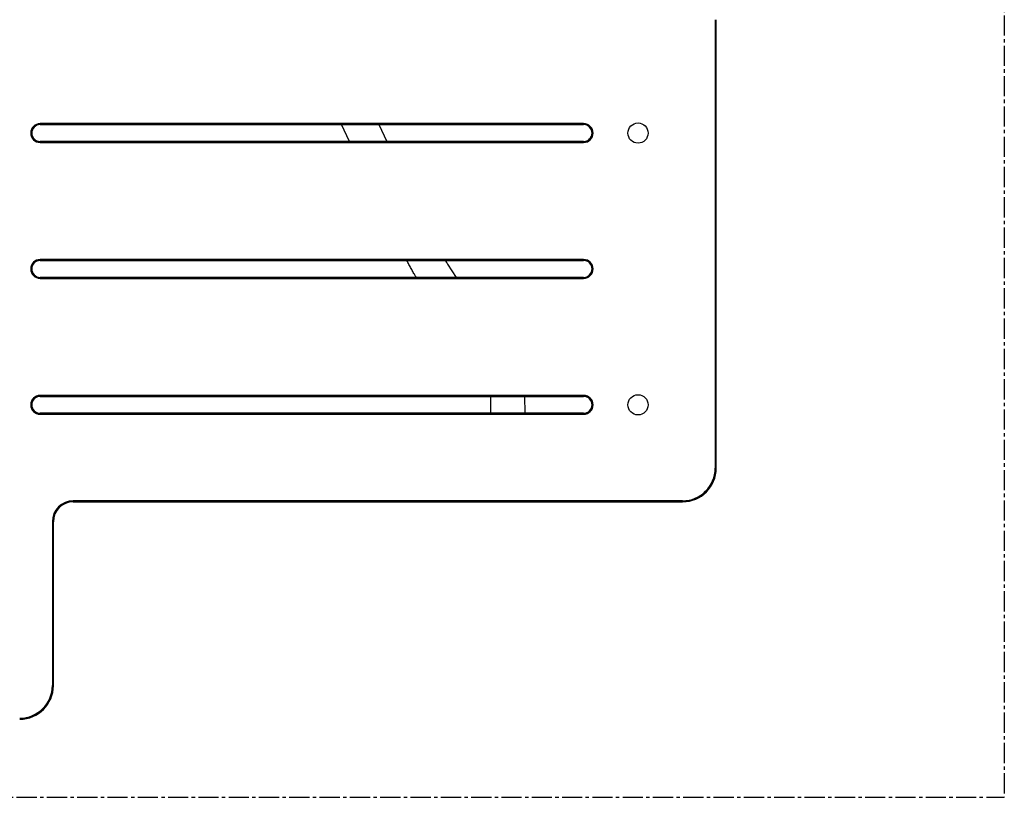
# Model space of a CAD drawing. Header units: inches. Extents: x 0 to 180, y 0 to 140.
# Tile 12 of 32: x 31 to 60, y 105 to 128. Entities that reach past the tile are written whole.
import ezdxf

# ---------------------------------------------------------------- set-up
doc = ezdxf.new("R2010")
doc.units = ezdxf.units.IN
doc.header["$MEASUREMENT"] = 0
doc.linetypes.add('SLD-Center', pattern=[0.75, 0.6, -0.05, 0.05, -0.05])
doc.linetypes.add('SLD-Solid', pattern=[0])
doc.layers.add('OBJECT', color=7, linetype='SLD-Solid', lineweight=25)

msp = doc.modelspace()

# ---------------------------------------------------------------- linework, layer by layer
at = {"color": 179, "linetype": 'SLD-Solid', "lineweight": 25}
for p, q in [((51.6500918, 127.6084654), (51.6500918, 114.2915629)), ((51.6800918, 114.2915629), (51.6800918, 127.6084654)), ((47.7430918, 124.5223299), (31.6013918, 124.5223299)), ((31.6013918, 124.4923299), (47.7430918, 124.4923299)), ((40.7878831, 123.9923309), (40.5483924, 124.4923299)), ((41.6571864, 124.4923299), (41.8966771, 123.9923309)), ((47.7430918, 123.9923309), (31.6013918, 123.9923309)), ((31.6013918, 123.9623309), (47.7430918, 123.9623309)), ((47.7430918, 120.4869049), (31.6013918, 120.4869049)), ((31.6013918, 120.4569049), (47.7430918, 120.4569049)), ((43.7036718, 120.3491156), (43.960385, 119.9569059)), ((47.7430918, 119.9569059), (31.6013918, 119.9569059)), ((31.6013918, 119.9269059), (47.7430918, 119.9269059)), ((47.7430918, 116.4514799), (31.6013918, 116.4514799)), ((31.6013918, 116.4214799), (47.7430918, 116.4214799)), ((44.9909669, 115.9214809), (44.9821922, 116.4214799)), ((45.9823461, 116.4214799), (45.9911209, 115.9214809)), ((47.7430918, 115.9214809), (31.6013918, 115.9214809)), ((31.6013918, 115.8914809), (47.7430918, 115.8914809)), ((50.6800938, 113.3215649), (32.5856418, 113.3215649)), ((32.5856418, 113.2915649), (50.6800938, 113.2915649)), ((31.9650918, 112.7010149), (31.9650918, 107.8348829)), ((31.9950918, 107.8348829), (31.9950918, 112.7010149))]:
    msp.add_line(p, q, dxfattribs=at)
for centre in [(49.3572618, 124.2423304), (49.3572618, 116.1714804)]:
    msp.add_circle(centre, 0.3, dxfattribs=at)
for centre, radius, start, end in [((31.6013918, 124.2423304), 0.2799995, 90, 270), ((31.6013918, 124.2423304), 0.2499995, 90, 270), ((47.7430918, 124.2423304), 0.2799995, 270, 90), ((47.7430918, 124.2423304), 0.2499995, 270, 90), ((31.6013918, 120.2069054), 0.2799995, 90, 270), ((47.7430918, 120.2069054), 0.2799995, 270, 90), ((31.6013918, 120.2069054), 0.2499995, 90, 270), ((47.7430918, 120.2069054), 0.2499995, 270, 90), ((31.6013918, 116.1714804), 0.2799995, 90, 270), ((31.6013918, 116.1714804), 0.2499995, 90, 270), ((47.7430918, 116.1714804), 0.2799995, 270, 90), ((47.7430918, 116.1714804), 0.2499995, 270, 90), ((50.6800938, 114.2915629), 0.999998, 270, 360), ((50.6800938, 114.2915629), 0.969998, 270, 360), ((32.5856418, 112.7010149), 0.62055, 90, 180), ((32.5856418, 112.7010149), 0.59055, 90, 180), ((30.9950938, 107.8348829), 0.999998, 270, 360), ((30.9950938, 107.8348829), 0.969998, 270, 360)]:
    msp.add_arc(centre, radius, start, end, dxfattribs=at)
for points, knots in [([(42.7699355, 119.9569059), (42.7519587, 119.9870582), (42.7140756, 120.0505995), (42.6533948, 120.1574386), (42.5890692, 120.2742218), (42.5353224, 120.3741429), (42.5025776, 120.4370923), (42.4922716, 120.4569049)], [0, 0, 0, 0, 0.20960249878, 0.44170474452, 0.67013501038, 0.89617923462, 1, 1, 1, 1]), ([(43.6361773, 120.4569049), (43.6481351, 120.4372397), (43.6722773, 120.3975367), (43.6931417, 120.3653567), (43.7036718, 120.3491156)], [0, 0, 0, 0, 0.4953069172, 1, 1, 1, 1])]:
    msp.add_open_spline(points, degree=3, knots=knots, dxfattribs=at)
at = {"layer": 'OBJECT', "linetype": 'SLD-Center'}
for p in [(60.2346658, 131.334399), (10.2015043, 104.5166244)]:
    msp.add_line(p, (60.2346658, 104.5166244), dxfattribs=at)

doc.saveas('drawing.dxf')
